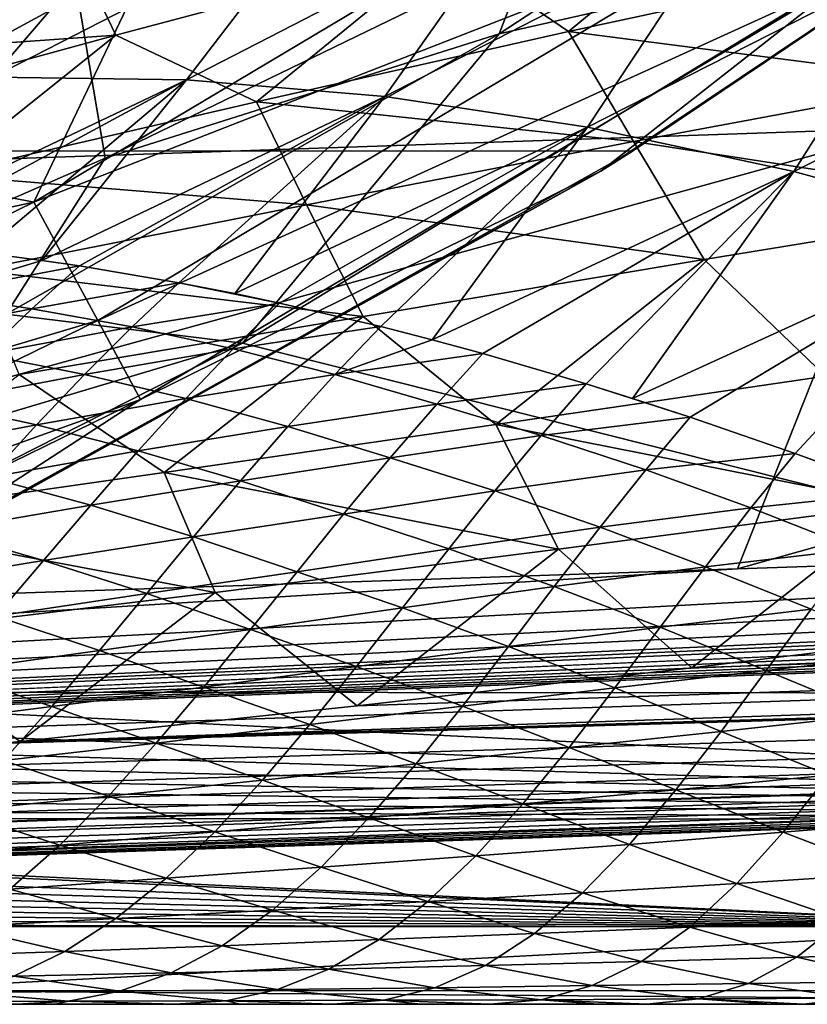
# Model space of a CAD drawing. Header units: metres. Extents: x -24 to 127, y -24 to 24.
# Tile 49 of 151: x 11.09 to 13, y -22.5 to -20.12. Entities that reach past the tile are written whole.
import ezdxf

# ---------------------------------------------------------------- set-up
doc = ezdxf.new("R2010")
doc.units = ezdxf.units.M
doc.layers.add('solid_12_381_051_XXX', color=7, linetype='CONTINUOUS')

msp = doc.modelspace()

# ---------------------------------------------------------------- linework, layer by layer
at = {"layer": 'solid_12_381_051_XXX'}
for points in [[(9.697616, -21.158199, 115.500305), (11.301012, -20.458458, 115.500305), (10.788756, -17.43136, 115.500305)], [(11.301012, -20.458458, 115.500305), (12.328782, -19.959341, 115.500305), (10.788756, -17.43136, 115.500305)], [(9.73667, -20.117496, 118.090416), (11.43167, -19.205034, 118.090416), (9.784565, -20.216459, 118.200302)], [(11.43167, -19.205034, 118.090416), (11.487904, -19.299509, 118.200302), (9.784565, -20.216459, 118.200302)], [(-14.275176, -19.292933, -4), (14.26134, -19.303198, -4), (-12.579165, -20.438396, -4)], [(-12.579165, -20.438396, -4), (14.26134, -19.303198, -4), (12.574455, -20.44149, -4)], [(9.784565, -20.216459, 118.200302), (11.487904, -19.299509, 118.200302), (9.802072, -20.25264, 118.350304)], [(11.487904, -19.299509, 118.200302), (11.508458, -19.334047, 118.350304), (9.802072, -20.25264, 118.350304)], [(12.574455, -20.44149, -4), (14.26134, -19.303198, -4), (14.187134, -19.357821, -1)], [(9.394648, -20.516787, 145.265808), (13.25068, -20.384823, 145.272369), (13.596036, -19.324842, 145.380463)], [(9.803951, -19.455563, 145.37001), (9.394648, -20.516787, 145.265808), (13.596036, -19.324842, 145.380463)], [(9.907302, -20.20137, 138.380142), (9.802072, -20.25264, 118.350304), (11.508458, -19.334047, 118.350304)], [(10.397638, -19.953424, 138.274506), (9.907302, -20.20137, 138.380142), (11.508458, -19.334047, 118.350304)], [(13.085286, -20.028521, -0.618042), (12.497794, -20.489147, -1), (14.187134, -19.357821, -1)], [(12.574455, -20.44149, -4), (14.187134, -19.357821, -1), (12.497794, -20.489147, -1)], [(12.252864, -20.158234, 115.451004), (13.356116, -19.43578, 115.500305), (12.328782, -19.959341, 115.500305)], [(12.252864, -20.158234, 115.451004), (13.224773, -19.938055, 115.42775), (13.356116, -19.43578, 115.500305)], [(11.239038, -19.491295), (9.504543, -20.393824), (11.41402, -19.967236)], [(9.705666, -20.299017, 99.090096), (9.504543, -20.393824), (11.239038, -19.491295)], [(10.251903, -20.028692, 98.523575), (9.705666, -20.299017, 99.090096), (11.239038, -19.491295)], [(11.128927, -20.564457, -0.07612), (12.789116, -19.575199, -0.07612), (11.41402, -19.967236)], [(12.96671, -19.847027, -0.293171), (12.789116, -19.575199, -0.07612), (11.128927, -20.564457, -0.07612)], [(12.123163, -19.949821, 140.600754), (12.906772, -19.75127, 140.804398), (12.419912, -20.152184, 140.965866)], [(12.906772, -19.75127, 140.804398), (13.162337, -19.992012, 141.126266), (12.419912, -20.152184, 140.965866)], [(11.80878, -19.862745, 103.592125), (11.029464, -20.262745, 104.165375), (11.337049, -19.902918, 103.112228)], [(11.49763, -20.268963, 104.614571), (11.029464, -20.262745, 104.165375), (11.80878, -19.862745, 103.592125)], [(12.96671, -19.847027, -0.293171), (11.128927, -20.564457, -0.07612), (11.283468, -20.850021, -0.293171)], [(12.96671, -19.847027, -0.293171), (11.283468, -20.850021, -0.293171), (13.085286, -20.028521, -0.618042)], [(12.293985, -19.858606, 104.055115), (11.49763, -20.268963, 104.614571), (11.80878, -19.862745, 103.592125)], [(11.976661, -20.309244, 105.047104), (11.49763, -20.268963, 104.614571), (12.293985, -19.858606, 104.055115)], [(12.791553, -19.8906, 104.500351), (11.976661, -20.309244, 105.047104), (12.293985, -19.858606, 104.055115)], [(59.841751, -19.867161, 145.14682), (1.109345, -22.166018, 145.039566), (59.851875, -20.189493, 145.038406)], [(55.963516, -19.998268, 145.153839), (1.109345, -22.166018, 145.039566), (59.841751, -19.867161, 145.14682)], [(11.337049, -19.902918, 103.112228), (10.573116, -20.29055, 103.700134), (10.879505, -19.977448, 102.617188)], [(11.029464, -20.262745, 104.165375), (10.573116, -20.29055, 103.700134), (11.337049, -19.902918, 103.112228)], [(12.465596, -20.383339, 105.462616), (11.976661, -20.309244, 105.047104), (12.791553, -19.8906, 104.500351)], [(13.300357, -19.958515, 104.927284), (12.465596, -20.383339, 105.462616), (12.791553, -19.8906, 104.500351)], [(11.238256, -19.976665, 140.026764), (12.123163, -19.949821, 140.600754), (11.326525, -20.161043, 140.411606)], [(11.326525, -20.161043, 140.411606), (12.123163, -19.949821, 140.600754), (11.666541, -20.321791, 140.81691)], [(12.252864, -20.158234, 115.451004), (11.632915, -20.904856, 115.365982), (13.224773, -19.938055, 115.42775)], [(15.000684, -21.749676, 115.319359), (13.224773, -19.938055, 115.42775), (11.632915, -20.904856, 115.365982)], [(12.123163, -19.949821, 140.600754), (12.419912, -20.152184, 140.965866), (11.666541, -20.321791, 140.81691)], [(12.963727, -20.490339, 105.861343), (12.465596, -20.383339, 105.462616), (13.300357, -19.958515, 104.927284)], [(13.819522, -20.061464, 105.335976), (12.963727, -20.490339, 105.861343), (13.300357, -19.958515, 104.927284)], [(9.504543, -20.393824), (10.531027, -20.447254), (11.41402, -19.967236)], [(10.449821, -20.090057, 139.412506), (11.238256, -19.976665, 140.026764), (10.468369, -20.221893, 139.828201)], [(10.468369, -20.221893, 139.828201), (11.238256, -19.976665, 140.026764), (11.326525, -20.161043, 140.411606)], [(11.128927, -20.564457, -0.07612), (11.41402, -19.967236), (10.531027, -20.447254)], [(12.252864, -20.158234, 115.451004), (12.328782, -19.959341, 115.500305), (11.301012, -20.458458, 115.500305)], [(55.963516, -19.998268, 145.153839), (52.034367, -20.130415, 145.153961), (1.109345, -22.166018, 145.039566)], [(12.419912, -20.152184, 140.965866), (13.162337, -19.992012, 141.126266), (13.356165, -20.273037, 141.389496)], [(11.283468, -20.850021, -0.293171), (11.386651, -21.040688, -0.618042), (13.085286, -20.028521, -0.618042)], [(13.085286, -20.028521, -0.618042), (11.386651, -21.040688, -0.618042), (12.497794, -20.489147, -1)], [(13.470056, -20.62882, 106.243675), (12.963727, -20.490339, 105.861343), (13.819522, -20.061464, 105.335976)], [(52.034367, -20.130415, 145.153961), (48.109379, -20.262423, 145.154083), (1.109345, -22.166018, 145.039566)], [(10.468369, -20.221893, 139.828201), (11.326525, -20.161043, 140.411606), (10.519624, -20.381927, 140.23494)], [(10.519624, -20.381927, 140.23494), (11.326525, -20.161043, 140.411606), (10.904394, -20.498516, 140.678009)], [(11.326525, -20.161043, 140.411606), (11.666541, -20.321791, 140.81691), (10.904394, -20.498516, 140.678009)], [(12.252864, -20.158234, 115.451004), (11.301012, -20.458458, 115.500305), (11.062442, -20.834282, 115.408226)], [(12.252864, -20.158234, 115.451004), (11.062442, -20.834282, 115.408226), (11.632915, -20.904856, 115.365982)], [(11.666541, -20.321791, 140.81691), (12.419912, -20.152184, 140.965866), (12.576963, -20.418205, 141.259277)], [(12.419912, -20.152184, 140.965866), (13.356165, -20.273037, 141.389496), (12.576963, -20.418205, 141.259277)], [(59.851875, -20.189493, 145.038406), (1.109345, -22.166018, 145.039566), (59.859264, -20.418592, 144.783661)], [(11.095608, -21.865921, 142.159119), (59.851883, -20.189817, 142.134125), (59.859268, -20.418762, 142.388962)], [(11.095608, -21.865921, 142.159119), (11.909301, -21.779734, 142.118546), (59.851883, -20.189817, 142.134125)], [(11.909301, -21.779734, 142.118546), (12.717997, -21.687635, 142.083115), (59.851883, -20.189817, 142.134125)], [(12.717997, -21.687635, 142.083115), (13.521707, -21.589975, 142.053879), (59.851883, -20.189817, 142.134125)], [(48.109379, -20.262423, 145.154083), (44.188541, -20.394289, 145.154205), (1.109345, -22.166018, 145.039566)], [(11.49763, -20.268963, 104.614571), (10.685945, -20.655539, 105.168488), (11.029464, -20.262745, 104.165375)], [(17.094591, -20.254887, 145.277267), (12.827929, -21.449024, 145.155136), (16.747566, -21.317198, 145.155014)], [(13.25068, -20.384823, 145.272369), (12.827929, -21.449024, 145.155136), (17.094591, -20.254887, 145.277267)], [(10.768918, -20.662115, 105.245895), (10.685945, -20.655539, 105.168488), (11.49763, -20.268963, 104.614571)], [(11.002674, -20.686129, 105.459656), (10.768918, -20.662115, 105.245895), (11.49763, -20.268963, 104.614571)], [(11.14784, -20.705006, 105.589333), (11.002674, -20.686129, 105.459656), (11.49763, -20.268963, 104.614571)], [(11.976661, -20.309244, 105.047104), (11.14784, -20.705006, 105.589333), (11.49763, -20.268963, 104.614571)], [(12.576963, -20.418205, 141.259277), (13.356165, -20.273037, 141.389496), (13.561084, -20.570196, 141.612274)], [(11.23885, -20.71825, 105.669083), (11.14784, -20.705006, 105.589333), (11.976661, -20.309244, 105.047104)], [(11.479293, -20.758802, 105.875977), (11.23885, -20.71825, 105.669083), (11.976661, -20.309244, 105.047104)], [(11.613874, -20.784943, 105.989342), (11.479293, -20.758802, 105.875977), (11.976661, -20.309244, 105.047104)], [(12.465596, -20.383339, 105.462616), (11.613874, -20.784943, 105.989342), (11.976661, -20.309244, 105.047104)], [(10.904394, -20.498516, 140.678009), (11.666541, -20.321791, 140.81691), (11.787318, -20.570749, 141.139862)], [(11.666541, -20.321791, 140.81691), (12.576963, -20.418205, 141.259277), (11.787318, -20.570749, 141.139862)], [(13.25068, -20.384823, 145.272369), (8.912516, -21.580709, 145.155258), (12.827929, -21.449024, 145.155136)], [(9.394648, -20.516787, 145.265808), (8.912516, -21.580709, 145.155258), (13.25068, -20.384823, 145.272369)], [(11.721893, -20.807667, 106.079109), (11.613874, -20.784943, 105.989342), (12.465596, -20.383339, 105.462616)], [(11.966532, -20.864706, 106.278481), (11.721893, -20.807667, 106.079109), (12.465596, -20.383339, 105.462616)], [(12.091018, -20.896606, 106.377907), (11.966532, -20.864706, 106.278481), (12.465596, -20.383339, 105.462616)], [(12.963727, -20.490339, 105.861343), (12.091018, -20.896606, 106.377907), (12.465596, -20.383339, 105.462616)], [(44.188541, -20.394289, 145.154205), (40.271862, -20.526018, 145.154312), (1.109345, -22.166018, 145.039566)], [(59.859264, -20.418592, 144.783661), (1.109345, -22.166018, 145.039566), (1.117308, -22.394527, 144.784851)], [(59.859264, -20.418592, 144.783661), (1.117308, -22.394527, 144.784851), (1.120382, -22.47504, 144.451126)], [(59.859264, -20.418592, 144.783661), (1.120382, -22.47504, 144.451126), (59.861588, -20.49943, 144.450089)], [(6.613466, -22.227875, 142.425186), (59.859268, -20.418762, 142.388962), (59.861588, -20.49943, 142.722702)], [(6.613466, -22.227875, 142.425186), (7.283093, -22.185158, 142.384247), (59.859268, -20.418762, 142.388962)], [(7.283093, -22.185158, 142.384247), (7.952052, -22.138771, 142.343018), (59.859268, -20.418762, 142.388962)], [(7.952052, -22.138771, 142.343018), (8.619524, -22.088577, 142.301987), (59.859268, -20.418762, 142.388962)], [(8.619524, -22.088577, 142.301987), (9.450535, -22.02037, 142.251785), (59.859268, -20.418762, 142.388962)], [(9.450535, -22.02037, 142.251785), (10.276367, -21.946102, 142.203812), (59.859268, -20.418762, 142.388962)], [(10.276367, -21.946102, 142.203812), (11.095608, -21.865921, 142.159119), (59.859268, -20.418762, 142.388962)], [(11.787318, -20.570749, 141.139862), (12.576963, -20.418205, 141.259277), (12.747474, -20.702787, 141.516739)], [(12.576963, -20.418205, 141.259277), (13.561084, -20.570196, 141.612274), (12.747474, -20.702787, 141.516739)], [(-12.579165, -20.438396, -4), (12.574455, -20.44149, -4), (10.799569, -21.432852, -4)], [(11.128927, -20.564457, -0.07612), (10.531027, -20.447254), (9.631575, -20.886044)], [(10.799569, -21.432852, -4), (12.574455, -20.44149, -4), (12.497794, -20.489147, -1)], [(11.062442, -20.834282, 115.408226), (11.301012, -20.458458, 115.500305), (9.697616, -21.158199, 115.500305)], [(1.120382, -22.47504, 144.451126), (1.8965, -22.448938, 142.68895), (59.861588, -20.49943, 142.722702)], [(59.861588, -20.49943, 144.450089), (1.120382, -22.47504, 144.451126), (59.861588, -20.49943, 142.722702)], [(1.8965, -22.448938, 142.68895), (2.574058, -22.423161, 142.649353), (59.861588, -20.49943, 142.722702)], [(2.574058, -22.423161, 142.649353), (3.250641, -22.396427, 142.615494), (59.861588, -20.49943, 142.722702)], [(3.250641, -22.396427, 142.615494), (3.925891, -22.367735, 142.580002), (59.861588, -20.49943, 142.722702)], [(3.925891, -22.367735, 142.580002), (4.599798, -22.336807, 142.543045), (59.861588, -20.49943, 142.722702)], [(4.599798, -22.336807, 142.543045), (5.272353, -22.303373, 142.504776), (59.861588, -20.49943, 142.722702)], [(5.272353, -22.303373, 142.504776), (5.943547, -22.267155, 142.465408), (59.861588, -20.49943, 142.722702)], [(5.943547, -22.267155, 142.465408), (6.613466, -22.227875, 142.425186), (59.861588, -20.49943, 142.722702)], [(11.386651, -21.040688, -0.618042), (10.718762, -21.473429, -1), (12.497794, -20.489147, -1)], [(10.799569, -21.432852, -4), (12.497794, -20.489147, -1), (10.718762, -21.473429, -1)], [(10.904394, -20.498516, 140.678009), (11.787318, -20.570749, 141.139862), (10.989404, -20.728489, 141.029846)], [(12.21311, -20.929716, 106.474136), (12.091018, -20.896606, 106.377907), (12.963727, -20.490339, 105.861343)], [(12.462721, -21.002848, 106.667), (12.21311, -20.929716, 106.474136), (12.963727, -20.490339, 105.861343)], [(12.574783, -21.037973, 106.75193), (12.462721, -21.002848, 106.667), (12.963727, -20.490339, 105.861343)], [(13.470056, -20.62882, 106.243675), (12.574783, -21.037973, 106.75193), (12.963727, -20.490339, 105.861343)], [(40.271862, -20.526018, 145.154312), (36.359341, -20.657604, 145.154434), (1.109345, -22.166018, 145.039566)], [(9.392717, -21.413239, -0.07612), (11.128927, -20.564457, -0.07612), (9.631575, -20.886044)], [(11.283468, -20.850021, -0.293171), (11.128927, -20.564457, -0.07612), (9.392717, -21.413239, -0.07612)], [(10.989404, -20.728489, 141.029846), (11.787318, -20.570749, 141.139862), (11.924331, -20.840034, 141.431366)], [(11.787318, -20.570749, 141.139862), (12.747474, -20.702787, 141.516739), (11.924331, -20.840034, 141.431366)], [(12.747474, -20.702787, 141.516739), (13.561084, -20.570196, 141.612274), (13.040462, -20.984564, 141.743088)], [(12.714046, -21.083426, 106.855957), (12.574783, -21.037973, 106.75193), (13.470056, -20.62882, 106.243675)], [(12.966971, -21.170683, 107.040596), (12.714046, -21.083426, 106.855957), (13.470056, -20.62882, 106.243675)], [(13.064631, -21.20594, 107.110558), (12.966971, -21.170683, 107.040596), (13.470056, -20.62882, 106.243675)], [(36.359341, -20.657604, 145.154434), (32.450977, -20.789053, 145.154556), (1.109345, -22.166018, 145.039566)], [(10.885612, -20.784668, 105.649651), (11.002674, -20.686129, 105.459656), (11.14784, -20.705006, 105.589333)], [(10.885612, -20.784668, 105.649651), (11.14784, -20.705006, 105.589333), (11.23885, -20.71825, 105.669083)], [(11.123904, -20.821575, 105.860573), (10.885612, -20.784668, 105.649651), (11.23885, -20.71825, 105.669083)], [(11.123904, -20.821575, 105.860573), (11.23885, -20.71825, 105.669083), (11.479293, -20.758802, 105.875977)], [(11.924331, -20.840034, 141.431366), (12.747474, -20.702787, 141.516739), (12.244841, -21.100554, 141.697296)], [(12.747474, -20.702787, 141.516739), (13.040462, -20.984564, 141.743088), (12.244841, -21.100554, 141.697296)], [(10.989404, -20.728489, 141.029846), (11.924331, -20.840034, 141.431366), (11.093795, -20.980007, 141.354752)], [(11.366543, -20.865189, 106.064819), (11.123904, -20.821575, 105.860573), (11.479293, -20.758802, 105.875977)], [(11.366543, -20.865189, 106.064819), (11.479293, -20.758802, 105.875977), (11.721893, -20.807667, 106.079109)], [(11.721893, -20.807667, 106.079109), (11.479293, -20.758802, 105.875977), (11.613874, -20.784943, 105.989342)], [(32.450977, -20.789053, 145.154556), (30.352413, -20.859632, 145.154617), (1.109345, -22.166018, 145.039566)], [(11.123904, -20.821575, 105.860573), (10.768669, -20.889784, 105.841003), (10.885612, -20.784668, 105.649651)], [(11.610437, -20.918156, 106.267326), (11.366543, -20.865189, 106.064819), (11.721893, -20.807667, 106.079109)], [(11.610437, -20.918156, 106.267326), (11.721893, -20.807667, 106.079109), (11.966532, -20.864706, 106.278481)], [(11.062442, -20.834282, 115.408226), (9.833312, -21.441343, 115.371391), (11.632915, -20.904856, 115.365982)], [(11.123904, -20.821575, 105.860573), (11.007851, -20.931641, 106.051979), (10.768669, -20.889784, 105.841003)], [(11.366543, -20.865189, 106.064819), (11.007851, -20.931641, 106.051979), (11.123904, -20.821575, 105.860573)], [(30.352413, -20.859632, 145.154617), (28.53182, -20.920864, 145.154663), (1.109345, -22.166018, 145.039566)], [(11.283468, -20.850021, -0.293171), (9.392717, -21.413239, -0.07612), (9.523148, -21.71059, -0.293171)], [(11.283468, -20.850021, -0.293171), (9.523148, -21.71059, -0.293171), (11.386651, -21.040688, -0.618042)], [(11.093795, -20.980007, 141.354752), (11.924331, -20.840034, 141.431366), (11.443554, -21.216557, 141.658875)], [(11.924331, -20.840034, 141.431366), (12.244841, -21.100554, 141.697296), (11.443554, -21.216557, 141.658875)], [(11.366543, -20.865189, 106.064819), (11.251313, -20.980209, 106.256363), (11.007851, -20.931641, 106.051979)], [(11.610437, -20.918156, 106.267326), (11.251313, -20.980209, 106.256363), (11.366543, -20.865189, 106.064819)], [(11.855492, -20.980482, 106.468079), (11.610437, -20.918156, 106.267326), (11.966532, -20.864706, 106.278481)], [(11.855492, -20.980482, 106.468079), (11.966532, -20.864706, 106.278481), (12.091018, -20.896606, 106.377907)], [(11.632915, -20.904856, 115.365982), (9.833312, -21.441343, 115.371391), (9.9723, -21.745863, 115.314758)], [(15.000684, -21.749676, 115.319359), (11.632915, -20.904856, 115.365982), (9.9723, -21.745863, 115.314758)], [(11.855492, -20.980482, 106.468079), (12.091018, -20.896606, 106.377907), (12.21311, -20.929716, 106.474136)], [(28.53182, -20.920864, 145.154663), (24.599512, -21.053118, 145.154785), (1.109345, -22.166018, 145.039566)], [(11.251313, -20.980209, 106.256363), (10.891067, -21.048147, 106.241829), (11.007851, -20.931641, 106.051979)], [(11.610437, -20.918156, 106.267326), (11.49611, -21.038107, 106.458755), (11.251313, -20.980209, 106.256363)], [(11.855492, -20.980482, 106.468079), (11.49611, -21.038107, 106.458755), (11.610437, -20.918156, 106.267326)], [(12.101667, -21.052071, 106.666969), (11.855492, -20.980482, 106.468079), (12.21311, -20.929716, 106.474136)], [(12.101667, -21.052071, 106.666969), (12.21311, -20.929716, 106.474136), (12.462721, -21.002848, 106.667)], [(11.093795, -20.980007, 141.354752), (11.443554, -21.216557, 141.658875), (10.637999, -21.331547, 141.626541)], [(11.251313, -20.980209, 106.256363), (11.135357, -21.101843, 106.44593), (10.891067, -21.048147, 106.241829)], [(11.49611, -21.038107, 106.458755), (11.135357, -21.101843, 106.44593), (11.251313, -20.980209, 106.256363)], [(11.855492, -20.980482, 106.468079), (11.74215, -21.105278, 106.659088), (11.49611, -21.038107, 106.458755)], [(12.101667, -21.052071, 106.666969), (11.74215, -21.105278, 106.659088), (11.855492, -20.980482, 106.468079)], [(12.353819, -21.127033, 106.855392), (12.101667, -21.052071, 106.666969), (12.462721, -21.002848, 106.667)], [(12.244841, -21.100554, 141.697296), (13.040462, -20.984564, 141.743088), (13.221455, -21.293686, 141.917938)], [(12.353819, -21.127033, 106.855392), (12.462721, -21.002848, 106.667), (12.714046, -21.083426, 106.855957)], [(12.714046, -21.083426, 106.855957), (12.462721, -21.002848, 106.667), (12.574783, -21.037973, 106.75193)], [(9.523148, -21.71059, -0.293171), (9.610233, -21.909126, -0.618042), (11.386651, -21.040688, -0.618042)], [(11.386651, -21.040688, -0.618042), (9.610233, -21.909126, -0.618042), (10.718762, -21.473429, -1)], [(11.135357, -21.101843, 106.44593), (10.774119, -21.169886, 106.428894), (10.891067, -21.048147, 106.241829)], [(11.49611, -21.038107, 106.458755), (11.381103, -21.164713, 106.647667), (11.135357, -21.101843, 106.44593)], [(11.74215, -21.105278, 106.659088), (11.381103, -21.164713, 106.647667), (11.49611, -21.038107, 106.458755)], [(24.599512, -21.053118, 145.154785), (20.671427, -21.185228, 145.154907), (1.109345, -22.166018, 145.039566)], [(12.101667, -21.052071, 106.666969), (11.989406, -21.181553, 106.857155), (11.74215, -21.105278, 106.659088)], [(12.353819, -21.127033, 106.855392), (11.989406, -21.181553, 106.857155), (12.101667, -21.052071, 106.666969)], [(12.606762, -21.210575, 107.042023), (12.353819, -21.127033, 106.855392), (12.714046, -21.083426, 106.855957)], [(12.606762, -21.210575, 107.042023), (12.714046, -21.083426, 106.855957), (12.966971, -21.170683, 107.040596)], [(11.135357, -21.101843, 106.44593), (11.019469, -21.228388, 106.631905), (10.774119, -21.169886, 106.428894)], [(11.381103, -21.164713, 106.647667), (11.019469, -21.228388, 106.631905), (11.135357, -21.101843, 106.44593)], [(11.74215, -21.105278, 106.659088), (11.628221, -21.236607, 106.846893), (11.381103, -21.164713, 106.647667)], [(11.443554, -21.216557, 141.658875), (12.244841, -21.100554, 141.697296), (12.396113, -21.401381, 141.910309)], [(11.989406, -21.181553, 106.857155), (11.628221, -21.236607, 106.846893), (11.74215, -21.105278, 106.659088)], [(12.244841, -21.100554, 141.697296), (13.221455, -21.293686, 141.917938), (12.396113, -21.401381, 141.910309)], [(12.353819, -21.127033, 106.855392), (12.242421, -21.261044, 107.045059), (11.989406, -21.181553, 106.857155)], [(12.606762, -21.210575, 107.042023), (12.242421, -21.261044, 107.045059), (12.353819, -21.127033, 106.855392)], [(11.381103, -21.164713, 106.647667), (11.266371, -21.295771, 106.832146), (11.019469, -21.228388, 106.631905)], [(11.628221, -21.236607, 106.846893), (11.266371, -21.295771, 106.832146), (11.381103, -21.164713, 106.647667)], [(20.671427, -21.185228, 145.154907), (16.747566, -21.317198, 145.155014), (1.109345, -22.166018, 145.039566)], [(11.989406, -21.181553, 106.857155), (11.876678, -21.317215, 107.043365), (11.628221, -21.236607, 106.846893)], [(12.242421, -21.261044, 107.045059), (11.876678, -21.317215, 107.043365), (11.989406, -21.181553, 106.857155)], [(12.860376, -21.302197, 107.226936), (12.606762, -21.210575, 107.042023), (12.966971, -21.170683, 107.040596)], [(12.860376, -21.302197, 107.226936), (12.966971, -21.170683, 107.040596), (13.221341, -21.264326, 107.22142)], [(13.221341, -21.264326, 107.22142), (12.966971, -21.170683, 107.040596), (13.064631, -21.20594, 107.110558)], [(10.637999, -21.331547, 141.626541), (11.443554, -21.216557, 141.658875), (11.566519, -21.505981, 141.909607)], [(11.443554, -21.216557, 141.658875), (12.396113, -21.401381, 141.910309), (11.566519, -21.505981, 141.909607)], [(12.606762, -21.210575, 107.042023), (12.496288, -21.34878, 107.230759), (12.242421, -21.261044, 107.045059)], [(12.860376, -21.302197, 107.226936), (12.496288, -21.34878, 107.230759), (12.606762, -21.210575, 107.042023)], [(11.266371, -21.295771, 106.832146), (10.904231, -21.357656, 106.813194), (11.019469, -21.228388, 106.631905)], [(11.628221, -21.236607, 106.846893), (11.514718, -21.371788, 107.029488), (11.266371, -21.295771, 106.832146)], [(11.876678, -21.317215, 107.043365), (11.514718, -21.371788, 107.029488), (11.628221, -21.236607, 106.846893)], [(12.242421, -21.261044, 107.045059), (12.130646, -21.400772, 107.229973), (11.876678, -21.317215, 107.043365)], [(12.496288, -21.34878, 107.230759), (12.130646, -21.400772, 107.229973), (12.242421, -21.261044, 107.045059)], [(13.114545, -21.401424, 107.410164), (12.860376, -21.302197, 107.226936), (13.221341, -21.264326, 107.22142)], [(11.266371, -21.295771, 106.832146), (11.152143, -21.429136, 107.011719), (10.904231, -21.357656, 106.813194)], [(11.514718, -21.371788, 107.029488), (11.152143, -21.429136, 107.011719), (11.266371, -21.295771, 106.832146)], [(12.396113, -21.401381, 141.910309), (13.221455, -21.293686, 141.917938), (12.717997, -21.687635, 142.083115)], [(12.860376, -21.302197, 107.226936), (12.750883, -21.444145, 107.414284), (12.496288, -21.34878, 107.230759)], [(13.221455, -21.293686, 141.917938), (13.521707, -21.589975, 142.053879), (12.717997, -21.687635, 142.083115)], [(13.114545, -21.401424, 107.410164), (12.750883, -21.444145, 107.414284), (12.860376, -21.302197, 107.226936)], [(16.747566, -21.317198, 145.155014), (12.827929, -21.449024, 145.155136), (1.109345, -22.166018, 145.039566)], [(10.637999, -21.331547, 141.626541), (11.566519, -21.505981, 141.909607), (10.733998, -21.60675, 141.914566)], [(11.876678, -21.317215, 107.043365), (11.764449, -21.455988, 107.223679), (11.514718, -21.371788, 107.029488)], [(12.130646, -21.400772, 107.229973), (11.764449, -21.455988, 107.223679), (11.876678, -21.317215, 107.043365)], [(11.152143, -21.429136, 107.011719), (10.788673, -21.488775, 106.991287), (10.904231, -21.357656, 106.813194)], [(12.496288, -21.34878, 107.230759), (12.38552, -21.492041, 107.413925), (12.130646, -21.400772, 107.229973)], [(12.750883, -21.444145, 107.414284), (12.38552, -21.492041, 107.413925), (12.496288, -21.34878, 107.230759)], [(11.514718, -21.371788, 107.029488), (11.401505, -21.508732, 107.207016), (11.152143, -21.429136, 107.011719)], [(11.764449, -21.455988, 107.223679), (11.401505, -21.508732, 107.207016), (11.514718, -21.371788, 107.029488)], [(11.566519, -21.505981, 141.909607), (12.396113, -21.401381, 141.910309), (11.909301, -21.779734, 142.118546)], [(12.130646, -21.400772, 107.229973), (12.019342, -21.542854, 107.408409), (11.764449, -21.455988, 107.223679)], [(12.396113, -21.401381, 141.910309), (12.717997, -21.687635, 142.083115), (11.909301, -21.779734, 142.118546)], [(12.38552, -21.492041, 107.413925), (12.019342, -21.542854, 107.408409), (12.130646, -21.400772, 107.229973)], [(13.114545, -21.401424, 107.410164), (13.006084, -21.546556, 107.59552), (12.750883, -21.444145, 107.414284)], [(11.152143, -21.429136, 107.011719), (11.037387, -21.563734, 107.187981), (10.788673, -21.488775, 106.991287)], [(11.401505, -21.508732, 107.207016), (11.037387, -21.563734, 107.187981), (11.152143, -21.429136, 107.011719)], [(12.827929, -21.449024, 145.155136), (8.912516, -21.580709, 145.155258), (1.109345, -22.166018, 145.039566)], [(12.750883, -21.444145, 107.414284), (12.641157, -21.590288, 107.595169), (12.38552, -21.492041, 107.413925)], [(13.006084, -21.546556, 107.59552), (12.641157, -21.590288, 107.595169), (12.750883, -21.444145, 107.414284)], [(11.764449, -21.455988, 107.223679), (11.652246, -21.595787, 107.398834), (11.401505, -21.508732, 107.207016)], [(12.019342, -21.542854, 107.408409), (11.652246, -21.595787, 107.398834), (11.764449, -21.455988, 107.223679)], [(12.38552, -21.492041, 107.413925), (12.275117, -21.636696, 107.590126), (12.019342, -21.542854, 107.408409)], [(12.641157, -21.590288, 107.595169), (12.275117, -21.636696, 107.590126), (12.38552, -21.492041, 107.413925)], [(10.733998, -21.60675, 141.914566), (11.566519, -21.505981, 141.909607), (11.095608, -21.865921, 142.159119)], [(11.401505, -21.508732, 107.207016), (11.287566, -21.646017, 107.381111), (11.037387, -21.563734, 107.187981)], [(11.566519, -21.505981, 141.909607), (11.909301, -21.779734, 142.118546), (11.095608, -21.865921, 142.159119)], [(11.652246, -21.595787, 107.398834), (11.287566, -21.646017, 107.381111), (11.401505, -21.508732, 107.207016)], [(12.019342, -21.542854, 107.408409), (11.907812, -21.685032, 107.58152), (11.652246, -21.595787, 107.398834)], [(12.275117, -21.636696, 107.590126), (11.907812, -21.685032, 107.58152), (12.019342, -21.542854, 107.408409)], [(13.006084, -21.546556, 107.59552), (12.897411, -21.694727, 107.773537), (12.641157, -21.590288, 107.595169)], [(13.264112, -21.65255, 107.77018), (12.897411, -21.694727, 107.773537), (13.006084, -21.546556, 107.59552)], [(11.287566, -21.646017, 107.381111), (10.92151, -21.697683, 107.361908), (11.037387, -21.563734, 107.187981)], [(11.652246, -21.595787, 107.398834), (11.53913, -21.734711, 107.570396), (11.287566, -21.646017, 107.381111)], [(11.907812, -21.685032, 107.58152), (11.53913, -21.734711, 107.570396), (11.652246, -21.595787, 107.398834)], [(12.641157, -21.590288, 107.595169), (12.53161, -21.736561, 107.7687), (12.275117, -21.636696, 107.590126)], [(12.897411, -21.694727, 107.773537), (12.53161, -21.736561, 107.7687), (12.641157, -21.590288, 107.595169)], [(10.733998, -21.60675, 141.914566), (11.095608, -21.865921, 142.159119), (10.276367, -21.946102, 142.203812)], [(12.275117, -21.636696, 107.590126), (12.164214, -21.780165, 107.760849), (11.907812, -21.685032, 107.58152)], [(12.53161, -21.736561, 107.7687), (12.164214, -21.780165, 107.760849), (12.275117, -21.636696, 107.590126)], [(11.287566, -21.646017, 107.381111), (11.172385, -21.7813, 107.552658), (10.92151, -21.697683, 107.361908)], [(11.53913, -21.734711, 107.570396), (11.172385, -21.7813, 107.552658), (11.287566, -21.646017, 107.381111)], [(13.264112, -21.65255, 107.77018), (13.156199, -21.801683, 107.945435), (12.897411, -21.694727, 107.773537)], [(11.907812, -21.685032, 107.58152), (11.795195, -21.824837, 107.750832), (11.53913, -21.734711, 107.570396)], [(12.164214, -21.780165, 107.760849), (11.795195, -21.824837, 107.750832), (11.907812, -21.685032, 107.58152)], [(11.172385, -21.7813, 107.552658), (10.804363, -21.828373, 107.533867), (10.92151, -21.697683, 107.361908)], [(12.897411, -21.694727, 107.773537), (12.788655, -21.841341, 107.943954), (12.53161, -21.736561, 107.7687)], [(13.156199, -21.801683, 107.945435), (12.788655, -21.841341, 107.943954), (12.897411, -21.694727, 107.773537)], [(11.53913, -21.734711, 107.570396), (11.424644, -21.869942, 107.739258), (11.172385, -21.7813, 107.552658)], [(11.795195, -21.824837, 107.750832), (11.424644, -21.869942, 107.739258), (11.53913, -21.734711, 107.570396)], [(12.53161, -21.736561, 107.7687), (12.42127, -21.879894, 107.936676), (12.164214, -21.780165, 107.760849)], [(12.788655, -21.841341, 107.943954), (12.42127, -21.879894, 107.936676), (12.53161, -21.736561, 107.7687)], [(16.263376, -22.055109, 115.268021), (9.9723, -21.745863, 115.314758), (9.776597, -21.807558, 115.310699)], [(16.263376, -22.055109, 115.268021), (15.000684, -21.749676, 115.319359), (9.9723, -21.745863, 115.314758)], [(11.172385, -21.7813, 107.552658), (11.055922, -21.911547, 107.721992), (10.804363, -21.828373, 107.533867)], [(11.424644, -21.869942, 107.739258), (11.055922, -21.911547, 107.721992), (11.172385, -21.7813, 107.552658)], [(12.164214, -21.780165, 107.760849), (12.052032, -21.919338, 107.927628), (11.795195, -21.824837, 107.750832)], [(12.42127, -21.879894, 107.936676), (12.052032, -21.919338, 107.927628), (12.164214, -21.780165, 107.760849)], [(16.263376, -22.055109, 115.268021), (9.776597, -21.807558, 115.310699), (9.579302, -21.853668, 115.306526)], [(13.156199, -21.801683, 107.945435), (13.047896, -21.947214, 108.112877), (12.788655, -21.841341, 107.943954)], [(11.795195, -21.824837, 107.750832), (11.681067, -21.958942, 107.917305), (11.424644, -21.869942, 107.739258)], [(12.052032, -21.919338, 107.927628), (11.681067, -21.958942, 107.917305), (11.795195, -21.824837, 107.750832)], [(16.263376, -22.055109, 115.268021), (9.579302, -21.853668, 115.306526), (9.366271, -21.892252, 115.301743)], [(12.788655, -21.841341, 107.943954), (12.678795, -21.982677, 108.108826), (12.42127, -21.879894, 107.936676)], [(13.047896, -21.947214, 108.112877), (12.678795, -21.982677, 108.108826), (12.788655, -21.841341, 107.943954)], [(11.424644, -21.869942, 107.739258), (11.308845, -21.998039, 107.905724), (11.055922, -21.911547, 107.721992)], [(11.681067, -21.958942, 107.917305), (11.308845, -21.998039, 107.905724), (11.424644, -21.869942, 107.739258)], [(12.42127, -21.879894, 107.936676), (12.309434, -22.016472, 108.100647), (12.052032, -21.919338, 107.927628)], [(12.678795, -21.982677, 108.108826), (12.309434, -22.016472, 108.100647), (12.42127, -21.879894, 107.936676)], [(16.263376, -22.055109, 115.268021), (9.366271, -21.892252, 115.301743), (9.13549, -21.928617, 115.295784)], [(16.263376, -22.055109, 115.268021), (9.13549, -21.928617, 115.295784), (8.903839, -21.96216, 115.288872)], [(11.308845, -21.998039, 107.905724), (10.938076, -22.033756, 107.889626), (11.055922, -21.911547, 107.721992)], [(12.052032, -21.919338, 107.927628), (11.938193, -22.050358, 108.091492), (11.681067, -21.958942, 107.917305)], [(12.309434, -22.016472, 108.100647), (11.938193, -22.050358, 108.091492), (12.052032, -21.919338, 107.927628)], [(13.047896, -21.947214, 108.112877), (12.938173, -22.084545, 108.274826), (12.678795, -21.982677, 108.108826)], [(13.308011, -22.053858, 108.277016), (12.938173, -22.084545, 108.274826), (13.047896, -21.947214, 108.112877)], [(16.263376, -22.055109, 115.268021), (8.903839, -21.96216, 115.288872), (8.643039, -21.996849, 115.280106)], [(11.681067, -21.958942, 107.917305), (11.565558, -22.083536, 108.081284), (11.308845, -21.998039, 107.905724)], [(11.938193, -22.050358, 108.091492), (11.565558, -22.083536, 108.081284), (11.681067, -21.958942, 107.917305)], [(16.263376, -22.055109, 115.268021), (8.643039, -21.996849, 115.280106), (8.385061, -22.028481, 115.270531)], [(11.308845, -21.998039, 107.905724), (11.191384, -22.115999, 108.070755), (10.938076, -22.033756, 107.889626)], [(11.565558, -22.083536, 108.081284), (11.191384, -22.115999, 108.070755), (11.308845, -21.998039, 107.905724)], [(12.678795, -21.982677, 108.108826), (12.567194, -22.114199, 108.269791), (12.309434, -22.016472, 108.100647)], [(12.938173, -22.084545, 108.274826), (12.567194, -22.114199, 108.269791), (12.678795, -21.982677, 108.108826)], [(12.309434, -22.016472, 108.100647), (12.195786, -22.141945, 108.261772), (11.938193, -22.050358, 108.091492)], [(12.567194, -22.114199, 108.269791), (12.195786, -22.141945, 108.261772), (12.309434, -22.016472, 108.100647)], [(13.647905, -22.31299, 115.09594), (8.201226, -22.049633, 115.263199), (8.11586, -22.059225, 115.259605)], [(16.263376, -22.055109, 115.268021), (8.385061, -22.028481, 115.270531), (8.201226, -22.049633, 115.263199)], [(16.263376, -22.055109, 115.268021), (8.201226, -22.049633, 115.263199), (13.647905, -22.31299, 115.09594)], [(11.191384, -22.115999, 108.070755), (10.817206, -22.146404, 108.058281), (10.938076, -22.033756, 107.889626)], [(13.647905, -22.31299, 115.09594), (8.11586, -22.059225, 115.259605), (7.8206, -22.091446, 115.246307)], [(11.938193, -22.050358, 108.091492), (11.822865, -22.169117, 108.252914), (11.565558, -22.083536, 108.081284)], [(12.195786, -22.141945, 108.261772), (11.822865, -22.169117, 108.252914), (11.938193, -22.050358, 108.091492)], [(13.308011, -22.053858, 108.277016), (13.198124, -22.184303, 108.436195), (12.938173, -22.084545, 108.274826)], [(13.647905, -22.31299, 115.09594), (7.8206, -22.091446, 115.246307), (7.528381, -22.122255, 115.231728)], [(11.565558, -22.083536, 108.081284), (11.448071, -22.195583, 108.244209), (11.191384, -22.115999, 108.070755)], [(11.822865, -22.169117, 108.252914), (11.448071, -22.195583, 108.244209), (11.565558, -22.083536, 108.081284)], [(12.938173, -22.084545, 108.274826), (12.826442, -22.208389, 108.433128), (12.567194, -22.114199, 108.269791)], [(13.198124, -22.184303, 108.436195), (12.826442, -22.208389, 108.433128), (12.938173, -22.084545, 108.274826)], [(11.191384, -22.115999, 108.070755), (11.070639, -22.222109, 108.23716), (10.817206, -22.146404, 108.058281)], [(11.448071, -22.195583, 108.244209), (11.070639, -22.222109, 108.23716), (11.191384, -22.115999, 108.070755)], [(12.567194, -22.114199, 108.269791), (12.453616, -22.231142, 108.428123), (12.195786, -22.141945, 108.261772)], [(12.826442, -22.208389, 108.433128), (12.453616, -22.231142, 108.428123), (12.567194, -22.114199, 108.269791)], [(13.647905, -22.31299, 115.09594), (7.528381, -22.122255, 115.231728), (7.207724, -22.154615, 115.214317)], [(12.195786, -22.141945, 108.261772), (12.080499, -22.252022, 108.4207), (11.822865, -22.169117, 108.252914)], [(12.453616, -22.231142, 108.428123), (12.080499, -22.252022, 108.4207), (12.195786, -22.141945, 108.261772)], [(13.647905, -22.31299, 115.09594), (7.207724, -22.154615, 115.214317), (6.881626, -22.185942, 115.195236)], [(13.647905, -22.31299, 115.09594), (6.881626, -22.185942, 115.195236), (6.548107, -22.2162, 115.1745)], [(11.822865, -22.169117, 108.252914), (11.705204, -22.27261, 108.413826), (11.448071, -22.195583, 108.244209)], [(12.080499, -22.252022, 108.4207), (11.705204, -22.27261, 108.413826), (11.822865, -22.169117, 108.252914)], [(13.198124, -22.184303, 108.436195), (13.085932, -22.296776, 108.592278), (12.826442, -22.208389, 108.433128)], [(11.448071, -22.195583, 108.244209), (11.327103, -22.293125, 108.408821), (11.070639, -22.222109, 108.23716)], [(11.705204, -22.27261, 108.413826), (11.327103, -22.293125, 108.408821), (11.448071, -22.195583, 108.244209)], [(12.826442, -22.208389, 108.433128), (12.712542, -22.31373, 108.589218), (12.453616, -22.231142, 108.428123)], [(13.085932, -22.296776, 108.592278), (12.712542, -22.31373, 108.589218), (12.826442, -22.208389, 108.433128)], [(13.647905, -22.31299, 115.09594), (6.548107, -22.2162, 115.1745), (6.191909, -22.246538, 115.151146)], [(11.327103, -22.293125, 108.408821), (10.94758, -22.312838, 108.404228), (11.070639, -22.222109, 108.23716)], [(12.453616, -22.231142, 108.428123), (12.338207, -22.329208, 108.58474), (12.080499, -22.252022, 108.4207)], [(12.712542, -22.31373, 108.589218), (12.338207, -22.329208, 108.58474), (12.453616, -22.231142, 108.428123)], [(13.647905, -22.31299, 115.09594), (6.191909, -22.246538, 115.151146), (5.840694, -22.274395, 115.127113)], [(12.080499, -22.252022, 108.4207), (11.962503, -22.34388, 108.579811), (11.705204, -22.27261, 108.413826)], [(12.338207, -22.329208, 108.58474), (11.962503, -22.34388, 108.579811), (12.080499, -22.252022, 108.4207)], [(13.647905, -22.31299, 115.09594), (5.840694, -22.274395, 115.127113), (5.459635, -22.302244, 115.100159)], [(11.705204, -22.27261, 108.413826), (11.583927, -22.358704, 108.57679), (11.327103, -22.293125, 108.408821)], [(11.962503, -22.34388, 108.579811), (11.583927, -22.358704, 108.57679), (11.705204, -22.27261, 108.413826)], [(13.647905, -22.31299, 115.09594), (5.459635, -22.302244, 115.100159), (5.342017, -22.310402, 115.091629)], [(13.647905, -22.31299, 115.09594), (5.342017, -22.310402, 115.091629), (10.726317, -22.466816, 114.824646)], [(11.327103, -22.293125, 108.408821), (11.204002, -22.372599, 108.574036), (10.94758, -22.312838, 108.404228)], [(11.583927, -22.358704, 108.57679), (11.204002, -22.372599, 108.574036), (11.327103, -22.293125, 108.408821)], [(13.085932, -22.296776, 108.592278), (12.971365, -22.386467, 108.746811), (12.712542, -22.31373, 108.589218)], [(13.344524, -22.375797, 108.748825), (12.971365, -22.386467, 108.746811), (13.085932, -22.296776, 108.592278)], [(13.647905, -22.31299, 115.09594), (10.726317, -22.466816, 114.824646), (19.29734, -22.467352, 114.829239)], [(11.204002, -22.372599, 108.574036), (10.823988, -22.385132, 108.570213), (10.94758, -22.312838, 108.404228)], [(12.338207, -22.329208, 108.58474), (12.219715, -22.406029, 108.742424), (11.962503, -22.34388, 108.579811)], [(12.596576, -22.396496, 108.744286), (12.219715, -22.406029, 108.742424), (12.338207, -22.329208, 108.58474)], [(12.712542, -22.31373, 108.589218), (12.596576, -22.396496, 108.744286), (12.338207, -22.329208, 108.58474)], [(12.971365, -22.386467, 108.746811), (12.596576, -22.396496, 108.744286), (12.712542, -22.31373, 108.589218)], [(11.962503, -22.34388, 108.579811), (11.840826, -22.415491, 108.741394), (11.583927, -22.358704, 108.57679)], [(12.219715, -22.406029, 108.742424), (11.840826, -22.415491, 108.741394), (11.962503, -22.34388, 108.579811)], [(11.204002, -22.372599, 108.574036), (11.080374, -22.431839, 108.738464), (10.823988, -22.385132, 108.570213)], [(11.460678, -22.424196, 108.74044), (11.080374, -22.431839, 108.738464), (11.204002, -22.372599, 108.574036)], [(11.583927, -22.358704, 108.57679), (11.460678, -22.424196, 108.74044), (11.204002, -22.372599, 108.574036)], [(11.840826, -22.415491, 108.741394), (11.460678, -22.424196, 108.74044), (11.583927, -22.358704, 108.57679)], [(13.344524, -22.375797, 108.748825), (13.229056, -22.444847, 108.902679), (12.971365, -22.386467, 108.746811)], [(12.219715, -22.406029, 108.742424), (12.097541, -22.460108, 108.903053), (11.840826, -22.415491, 108.741394)], [(12.477174, -22.454933, 108.901421), (12.097541, -22.460108, 108.903053), (12.219715, -22.406029, 108.742424)], [(12.596576, -22.396496, 108.744286), (12.477174, -22.454933, 108.901421), (12.219715, -22.406029, 108.742424)], [(12.854465, -22.450102, 108.901245), (12.477174, -22.454933, 108.901421), (12.596576, -22.396496, 108.744286)], [(12.971365, -22.386467, 108.746811), (12.854465, -22.450102, 108.901245), (12.596576, -22.396496, 108.744286)], [(13.229056, -22.444847, 108.902679), (12.854465, -22.450102, 108.901245), (12.971365, -22.386467, 108.746811)], [(11.460678, -22.424196, 108.74044), (11.336889, -22.468122, 108.903702), (11.080374, -22.431839, 108.738464)], [(11.717318, -22.464417, 108.903915), (11.336889, -22.468122, 108.903702), (11.460678, -22.424196, 108.74044)], [(11.840826, -22.415491, 108.741394), (11.717318, -22.464417, 108.903915), (11.460678, -22.424196, 108.74044)], [(12.097541, -22.460108, 108.903053), (11.717318, -22.464417, 108.903915), (11.840826, -22.415491, 108.741394)], [(11.336889, -22.468122, 108.903702), (10.956565, -22.471361, 108.90239), (11.080374, -22.431839, 108.738464)], [(12.854465, -22.450102, 108.901245), (12.733806, -22.487041, 109.058846), (12.477174, -22.454933, 108.901421)], [(13.110984, -22.485506, 109.057541), (12.733806, -22.487041, 109.058846), (12.854465, -22.450102, 108.901245)], [(13.229056, -22.444847, 108.902679), (13.110984, -22.485506, 109.057541), (12.854465, -22.450102, 108.901245)], [(10.726317, -22.466816, 114.824646), (7.606627, -22.5, 114.515129), (15.12661, -22.5, 114.521744)], [(19.29734, -22.467352, 114.829239), (10.726317, -22.466816, 114.824646), (15.12661, -22.5, 114.521744)], [(11.212789, -22.492203, 109.067039), (10.831878, -22.493107, 109.067345), (10.956565, -22.471361, 108.90239)], [(11.336889, -22.468122, 108.903702), (11.212789, -22.492203, 109.067039), (10.956565, -22.471361, 108.90239)], [(11.593253, -22.49143, 109.066536), (11.212789, -22.492203, 109.067039), (11.336889, -22.468122, 108.903702)], [(11.717318, -22.464417, 108.903915), (11.593253, -22.49143, 109.066536), (11.336889, -22.468122, 108.903702)], [(11.973668, -22.490335, 109.064995), (11.593253, -22.49143, 109.066536), (11.717318, -22.464417, 108.903915)], [(12.097541, -22.460108, 108.903053), (11.973668, -22.490335, 109.064995), (11.717318, -22.464417, 108.903915)], [(12.354125, -22.488871, 109.062073), (11.973668, -22.490335, 109.064995), (12.097541, -22.460108, 108.903053)], [(12.477174, -22.454933, 108.901421), (12.354125, -22.488871, 109.062073), (12.097541, -22.460108, 108.903053)], [(12.733806, -22.487041, 109.058846), (12.354125, -22.488871, 109.062073), (12.477174, -22.454933, 108.901421)], [(7.606627, -22.5, 114.515129), (11.088289, -22.5, 109.235703), (11.18123, -22.5, 109.235703)], [(7.606627, -22.5, 114.515129), (11.18123, -22.5, 109.235703), (11.469944, -22.5, 109.235703)], [(7.606627, -22.5, 114.515129), (11.469944, -22.5, 109.235703), (11.627198, -22.5, 109.235703)], [(7.606627, -22.5, 114.515129), (11.627198, -22.5, 109.235703), (11.850551, -22.5, 109.235703)], [(7.606627, -22.5, 114.515129), (11.850551, -22.5, 109.235703), (12.063627, -22.5, 109.235703)], [(7.606627, -22.5, 114.515129), (12.063627, -22.5, 109.235703), (12.229882, -22.5, 109.235703)], [(7.606627, -22.5, 114.515129), (12.229882, -22.5, 109.235703), (12.491381, -22.5, 109.235703)], [(7.606627, -22.5, 114.515129), (12.491381, -22.5, 109.235703), (12.608909, -22.5, 109.235703)], [(7.606627, -22.5, 114.515129), (12.608909, -22.5, 109.235703), (12.910599, -22.5, 109.235703)], [(7.606627, -22.5, 114.515129), (12.910599, -22.5, 109.235703), (12.987111, -22.5, 109.235703)], [(7.606627, -22.5, 114.515129), (12.987111, -22.5, 109.235703), (13.320334, -22.5, 109.235703)], [(7.606627, -22.5, 114.515129), (13.320334, -22.5, 109.235703), (13.363826, -22.5, 109.235703)], [(7.606627, -22.5, 114.515129), (13.363826, -22.5, 109.235703), (13.71964, -22.5, 109.235703)], [(7.606627, -22.5, 114.515129), (13.71964, -22.5, 109.235703), (14.107834, -22.5, 109.235703)], [(7.606627, -22.5, 114.515129), (14.107834, -22.5, 109.235703), (14.479416, -22.5, 109.235703)], [(7.606627, -22.5, 114.515129), (14.479416, -22.5, 109.235703), (14.846309, -22.5, 109.235703)], [(15.12661, -22.5, 114.521744), (7.606627, -22.5, 114.515129), (14.846309, -22.5, 109.235703)], [(11.212789, -22.492203, 109.067039), (11.088289, -22.5, 109.235703), (10.831878, -22.493107, 109.067345)], [(11.18123, -22.5, 109.235703), (11.088289, -22.5, 109.235703), (11.212789, -22.492203, 109.067039)], [(11.469944, -22.5, 109.235703), (11.18123, -22.5, 109.235703), (11.212789, -22.492203, 109.067039)], [(11.593253, -22.49143, 109.066536), (11.469944, -22.5, 109.235703), (11.212789, -22.492203, 109.067039)], [(11.627198, -22.5, 109.235703), (11.469944, -22.5, 109.235703), (11.593253, -22.49143, 109.066536)], [(11.973668, -22.490335, 109.064995), (11.850551, -22.5, 109.235703), (11.593253, -22.49143, 109.066536)], [(11.850551, -22.5, 109.235703), (11.627198, -22.5, 109.235703), (11.593253, -22.49143, 109.066536)], [(12.063627, -22.5, 109.235703), (11.850551, -22.5, 109.235703), (11.973668, -22.490335, 109.064995)], [(12.354125, -22.488871, 109.062073), (12.229882, -22.5, 109.235703), (11.973668, -22.490335, 109.064995)], [(12.229882, -22.5, 109.235703), (12.063627, -22.5, 109.235703), (11.973668, -22.490335, 109.064995)], [(12.491381, -22.5, 109.235703), (12.229882, -22.5, 109.235703), (12.354125, -22.488871, 109.062073)], [(12.733806, -22.487041, 109.058846), (12.608909, -22.5, 109.235703), (12.354125, -22.488871, 109.062073)], [(12.608909, -22.5, 109.235703), (12.491381, -22.5, 109.235703), (12.354125, -22.488871, 109.062073)], [(12.910599, -22.5, 109.235703), (12.608909, -22.5, 109.235703), (12.733806, -22.487041, 109.058846)], [(13.110984, -22.485506, 109.057541), (12.987111, -22.5, 109.235703), (12.733806, -22.487041, 109.058846)], [(12.987111, -22.5, 109.235703), (12.910599, -22.5, 109.235703), (12.733806, -22.487041, 109.058846)], [(13.320334, -22.5, 109.235703), (12.987111, -22.5, 109.235703), (13.110984, -22.485506, 109.057541)]]:
    msp.add_3dface(points, dxfattribs=at)

doc.saveas('drawing.dxf')
